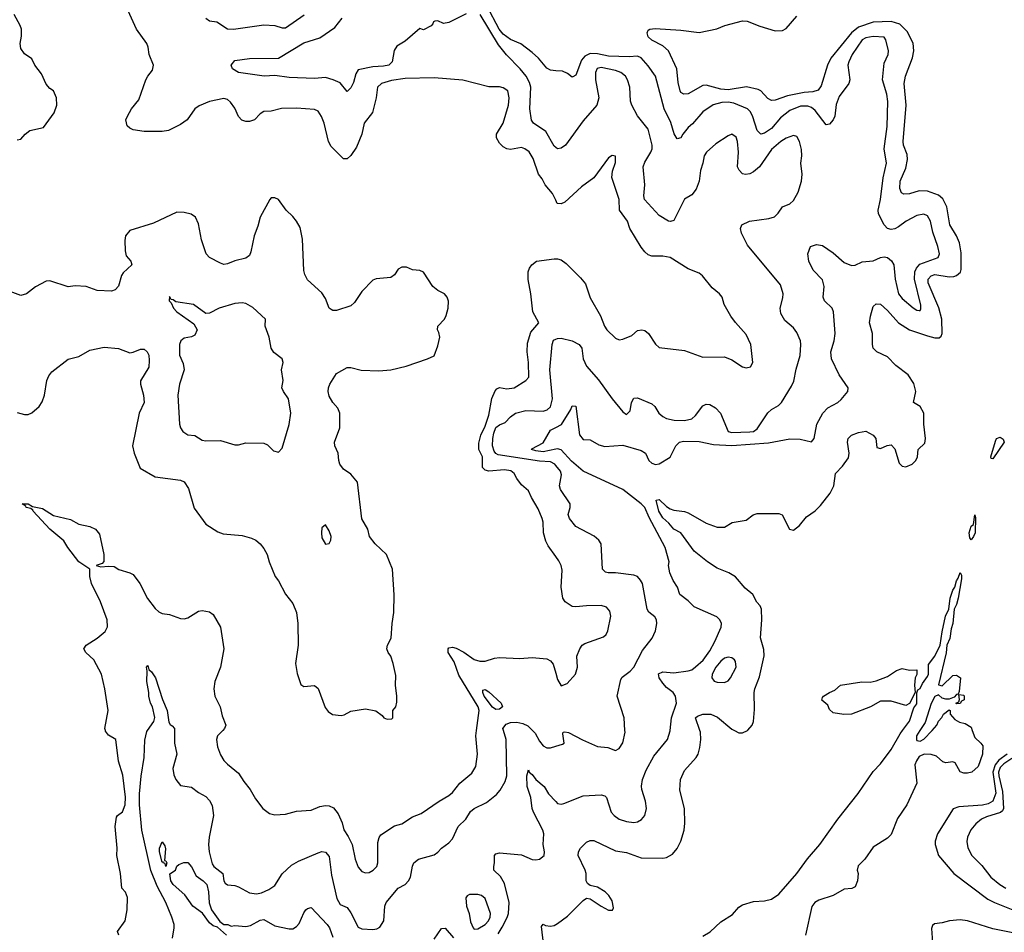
# Model space of a CAD drawing. Header units: inches. Extents: x 1552611 to 1694776, y 811966 to 917215.
# Tile 177 of 256: x 1637043 to 1642473, y 858886 to 863922. Entities that reach past the tile are written whole.
import ezdxf

# ---------------------------------------------------------------- set-up
doc = ezdxf.new("R2010")
doc.units = ezdxf.units.IN
doc.header["$MEASUREMENT"] = 0
for name, color, linetype in [('B6835', 7, 'Continuous'), ('B6836', 7, 'Continuous'), ('B6845', 7, 'Continuous'), ('B6846', 7, 'Continuous')]:
    doc.layers.add(name, color=color, linetype=linetype)

msp = doc.modelspace()

# ---------------------------------------------------------------- linework, layer by layer
at = {"layer": 'B6835', "color": 5}
for points, elevation in [([(1637589.6, 858869.6), (1637583.7, 858890), (1637624.7, 858950), (1637635.6, 859010), (1637637.4, 859077.4), (1637627.3, 859107.3), (1637607.3, 859130), (1637599.6, 859210), (1637579.5, 859310), (1637580.9, 859350), (1637569.3, 859470), (1637578, 859522), (1637582, 859530), (1637610, 859550.8), (1637624.2, 859590), (1637627.7, 859632.3), (1637613, 859753), (1637589, 859830), (1637573.2, 859950), (1637533.3, 859973.3), (1637516.8, 859996.8), (1637516, 860000)], 880), ([(1637885.9, 858854.1), (1637895, 858910), (1637894.4, 858930), (1637882.6, 858970), (1637848.5, 859050), (1637801.7, 859141.7), (1637766.9, 859226.9), (1637716.3, 859450), (1637703.6, 859590), (1637703.9, 859650), (1637712.6, 859747.4), (1637729.1, 859850), (1637733.5, 859946.5), (1637745.4, 859994.6), (1637749, 860000)], 860), ([(1637897.1, 860000), (1637897.8, 859930), (1637910.2, 859870), (1637888.4, 859790), (1637894.2, 859754.2), (1637905, 859730), (1637930, 859696.4), (1637990, 859687), (1638030, 859656.9), (1638070, 859636), (1638090, 859613.7), (1638105.7, 859585.7), (1638112.4, 859530), (1638088.2, 859411.8), (1638085, 859370), (1638088.1, 859330), (1638104.5, 859264.5), (1638113.5, 859250), (1638163.2, 859210), (1638168.4, 859170), (1638176.5, 859156.5), (1638190, 859148.1), (1638230, 859145.2), (1638250, 859138), (1638310, 859103.2), (1638350, 859098.3), (1638376.6, 859103.4), (1638418.2, 859121.9), (1638450, 859144.6), (1638490.8, 859209.2), (1638543.2, 859256.8), (1638581.8, 859278.2), (1638690, 859324.4), (1638710, 859331.8), (1638730, 859328.5), (1638750, 859304), (1638762.3, 859202.3), (1638792.2, 859072.2), (1638810, 859040.3), (1638850, 859023.6), (1638870, 858993.8), (1638910, 858914), (1638930, 858905.3), (1638990, 858901.5), (1639013.8, 858906.2), (1639030, 858915.3), (1639050.7, 858950), (1639057.2, 859030), (1639064.4, 859050), (1639130, 859130.3), (1639170, 859150.3), (1639187.4, 859170), (1639197.8, 859190), (1639209.1, 859250.9), (1639217.4, 859270), (1639242.7, 859290), (1639330, 859313.1), (1639350, 859328.7), (1639370, 859350.3), (1639410, 859379.6), (1639430, 859402.7), (1639462.1, 859470), (1639504.2, 859510), (1639530, 859552.9), (1639550, 859569.3), (1639617.9, 859602.1), (1639672.8, 859647.2), (1639693, 859670), (1639721.1, 859718.9), (1639730.5, 859749.5), (1639726, 859950), (1639711, 860000)], 860), ([(1638163, 860000), (1638133.7, 859970), (1638129.1, 859950.9), (1638133.9, 859910), (1638150, 859865.2), (1638170, 859834), (1638190, 859813.4), (1638250, 859764.9), (1638279.1, 859719.1), (1638314.6, 859674.6), (1638343.4, 859623.4), (1638383.8, 859570), (1638421.8, 859541.8), (1638450, 859534.3), (1638510, 859538.9), (1638570, 859553.8), (1638650, 859560.2), (1638698.7, 859581.3), (1638730, 859586.3), (1638750, 859583.8), (1638773.4, 859573.4), (1638800.1, 859540.1), (1638822.6, 859490), (1638831.8, 859451.8), (1638855.6, 859415.6), (1638877.8, 859370), (1638894.4, 859290), (1638910, 859246.4), (1638930, 859221.6), (1638950, 859214), (1638970, 859217), (1638993.6, 859230), (1639012.2, 859250), (1639018, 859270), (1639018.6, 859381.4), (1639025.7, 859410), (1639035.5, 859424.5), (1639110, 859473.8), (1639150, 859485.2), (1639210, 859523.6), (1639258.3, 859541.7), (1639356.9, 859610), (1639410, 859640.8), (1639430, 859657.4), (1639470, 859708.9), (1639536.5, 859763.5), (1639559.5, 859800.5), (1639568.1, 859870), (1639558.9, 859970), (1639562.8, 860000)], 880), ([(1639871.1, 860000), (1639885.9, 859985.9), (1639910, 859940.3), (1639930, 859914.3), (1639950, 859904.3), (1639970, 859903.8), (1640000, 859912.7)], 860), ([(1639682, 858878), (1639705, 858915), (1639732, 858968.1), (1639739, 858990), (1639743.4, 859050), (1639716.4, 859156.4), (1639694.1, 859194.1), (1639658.5, 859230), (1639657.4, 859250), (1639662.4, 859270), (1639662.7, 859310), (1639670, 859318.8), (1639690, 859325.5), (1639810, 859314), (1639870, 859288.1), (1639890, 859286.5), (1639910, 859290.3), (1639935.3, 859310), (1639936.8, 859330), (1639929.9, 859369.9), (1639933.2, 859430), (1639928.9, 859450), (1639876.4, 859550), (1639869.6, 859570), (1639862.3, 859630), (1639842.4, 859690), (1639841, 859750), (1639850, 859782), (1639853.4, 859770), (1639870, 859757.1), (1639890.3, 859730), (1639936.4, 859690), (1639960.4, 859650), (1640000, 859608.2)], 840), ([(1638183.7, 858870), (1638133.7, 858913.7), (1638110, 858922.3), (1638090, 858938.4), (1638051.3, 858991.3), (1637998.4, 859030), (1637953.3, 859093.3), (1637889.9, 859149.9), (1637876.5, 859170), (1637871.4, 859208.6), (1637902.7, 859230), (1637910, 859252), (1637920.2, 859259.8), (1637949.1, 859270.9), (1637970, 859270.7), (1637990, 859247.3), (1638017.2, 859197.2), (1638055.6, 859170), (1638075, 859150), (1638084.5, 859110), (1638088.6, 859048.6), (1638100.3, 859010), (1638146.6, 858946.6), (1638170, 858930.2), (1638191.3, 858930), (1638210, 858920.7), (1638230, 858924), (1638290, 858917.6), (1638316.4, 858923.6), (1638370, 858953.7), (1638390, 858956), (1638450, 858921.5), (1638530, 858904.7), (1638550, 858905.8), (1638570, 858917.7), (1638584.9, 858935.1), (1638610, 858994), (1638621.7, 859010), (1638630, 859018.3), (1638650, 859023.6), (1638738.9, 858930), (1638752.3, 858910), (1638770, 858859.5)], 840), ([(1639330, 858849.1), (1639370, 858908), (1639390, 858908.2), (1639436.2, 858856.2)], 840), ([(1639934.7, 858810), (1639921.6, 858918.4), (1639929.5, 858930.5), (1639943.4, 858923.4), (1639970, 858919.7), (1639990, 858923.5), (1640000, 858929.4)], 820)]:
    msp.add_lwpolyline(points, dxfattribs=dict(at, elevation=elevation))
for points, elevation in [([(1637850, 859249.7), (1637845.4, 859265.4), (1637835.3, 859270), (1637835.3, 859275.3), (1637830, 859274), (1637813.7, 859330), (1637815.1, 859350), (1637830, 859384.7), (1637843.4, 859363.4), (1637847.1, 859347.1), (1637842.8, 859282.8), (1637850, 859281), (1637855.5, 859270)], 840), ([(1639524.8, 859095.2), (1639511.9, 859088.1), (1639504, 859076), (1639507.1, 859030), (1639522, 858990), (1639530, 858944), (1639543.6, 858910), (1639550, 858903.6), (1639570, 858905.6), (1639609.7, 858930), (1639628.3, 858950), (1639638.8, 858970), (1639639.3, 858990), (1639610, 859072.8), (1639590, 859089.7), (1639570, 859095.1)], 860)]:
    msp.add_lwpolyline(points, close=True, dxfattribs=dict(at, elevation=elevation))
at = {"layer": 'B6836', "color": 5}
for points, elevation in [([(1637030, 863259.6), (1637050, 863263.1), (1637072.9, 863290), (1637098.9, 863310), (1637174, 863326), (1637232.7, 863407.3), (1637247.7, 863450), (1637246.6, 863490), (1637230, 863529.2), (1637210, 863542.9), (1637190, 863565.6), (1637163.7, 863623.7), (1637127.6, 863670), (1637110, 863705.2), (1637070, 863733.6), (1637050, 863762.7), (1637045.3, 863790), (1637054, 863830), (1637052.7, 863870), (1637046.2, 863890), (1637013.3, 863950)], 920), ([(1640000, 862925.1), (1639982.1, 862962.1), (1639941.6, 863010), (1639924.2, 863044.2), (1639904.1, 863070), (1639875.2, 863155.2), (1639852.3, 863192.3), (1639830, 863209.8), (1639810, 863216.2), (1639750, 863206.2), (1639729, 863209), (1639710, 863220.4), (1639690, 863241), (1639673.3, 863270), (1639673.8, 863290), (1639709, 863350), (1639738.4, 863450), (1639742.4, 863490), (1639735, 863530), (1639710, 863545.7), (1639690, 863550.5), (1639630, 863551.9), (1639487.9, 863587.9), (1639330, 863601.5), (1639170, 863596.5), (1639094.6, 863585.4), (1639039.6, 863570), (1639016.3, 863550), (1639009.3, 863490), (1638989.3, 863410), (1638944, 863350), (1638930.2, 863290.2), (1638901.3, 863218.7), (1638870, 863171.9), (1638850, 863154), (1638830, 863154.7), (1638761.2, 863221.2), (1638746.9, 863250), (1638722, 863350), (1638707.3, 863387.3), (1638690, 863416.5), (1638670, 863426), (1638570, 863434.3), (1638487.6, 863432.4), (1638430, 863417.8), (1638390, 863414.5), (1638370, 863403.1), (1638339, 863370), (1638310, 863359.9), (1638290, 863360.2), (1638267.8, 863367.8), (1638250, 863387.8), (1638230, 863434.3), (1638206.8, 863466.9), (1638190, 863480.8), (1638170, 863486.8), (1638090, 863470.6), (1638033.2, 863446.8), (1638010, 863429.8), (1637967.9, 863370), (1637930, 863343.9), (1637864.7, 863310), (1637830, 863304.4), (1637730, 863304.4), (1637670, 863314.5), (1637650, 863323.1), (1637636.6, 863336.6), (1637628.9, 863368.9), (1637637.3, 863390), (1637659.8, 863430), (1637700.1, 863479.9), (1637739.5, 863590), (1637749.4, 863610.6), (1637776.2, 863643.8), (1637782, 863670), (1637758.2, 863730), (1637752.5, 863770), (1637744, 863790), (1637688.1, 863870), (1637632, 863990)], 880), ([(1639506.5, 863953.5), (1639410, 863905.9), (1639380.7, 863900.7), (1639350, 863916), (1639332.7, 863912.7), (1639324.7, 863910), (1639322, 863898), (1639312.7, 863887.3), (1639270, 863866), (1639250, 863874), (1639170, 863802.7), (1639123.5, 863776.5), (1639107.9, 863752.1), (1639098, 863690), (1639078.8, 863670), (1639050, 863664.4), (1638990, 863662.2), (1638910, 863645.1), (1638897.2, 863622.8), (1638884.5, 863575.5), (1638870, 863545.1), (1638850, 863525.2), (1638810, 863572.6), (1638772.7, 863590), (1638730, 863603), (1638670, 863597.8), (1638530, 863602.6), (1638450, 863613.8), (1638390.8, 863610.8), (1638250, 863629.8), (1638217.4, 863650), (1638209.3, 863670), (1638230, 863696.9), (1638310, 863708.3), (1638470, 863709.5), (1638610, 863794.2), (1638698.6, 863821.4), (1638780.5, 863879.5), (1638822.1, 863930)], 860), ([(1640000, 863216.6), (1639990, 863224.7), (1639944.3, 863304.3), (1639877.4, 863350), (1639866.7, 863366.7), (1639855.9, 863430), (1639861.6, 863550), (1639854.9, 863574.9), (1639836.4, 863610), (1639804, 863650), (1639727.9, 863727.9), (1639683.6, 863783.6), (1639582, 863950)], 860), ([(1640000, 863640.4), (1639970, 863643), (1639950, 863654.6), (1639904.7, 863710), (1639870, 863741.3), (1639807.8, 863787.8), (1639750, 863812.2), (1639710, 863841.8), (1639688.2, 863870), (1639618.9, 863998.9)], 840), ([(1638070.4, 863930), (1638090, 863915.3), (1638130, 863910.3), (1638190, 863871.9), (1638222, 863870), (1638390, 863894.2), (1638450, 863890.1), (1638490, 863876.2), (1638510, 863876.5), (1638612.1, 863947.9)], 880), ([(1637030, 861753.7), (1637070, 861742.6), (1637090, 861742.6), (1637110, 861752), (1637150, 861787.6), (1637167.1, 861812.9), (1637179.8, 861850), (1637193, 861930), (1637203.5, 861956.5), (1637221.1, 861978.9), (1637310, 862049.2), (1637370, 862063.2), (1637430, 862098.7), (1637510, 862115.7), (1637587.5, 862107.5), (1637650, 862083.7), (1637670, 862086.4), (1637710, 862104.2), (1637730, 862103.1), (1637746, 862090), (1637754.9, 862070), (1637758.3, 862041.7), (1637754.7, 862005.3), (1637710.3, 861929.7), (1637709.3, 861910), (1637727.1, 861850), (1637729.1, 861810), (1637703.2, 861750), (1637665.3, 861570), (1637675.6, 861530), (1637708, 861448), (1637790, 861398.5), (1637930, 861380.6), (1637951.3, 861371.3), (1637975.2, 861335.2), (1638006, 861226), (1638070, 861138), (1638136.7, 861096.7), (1638165, 861085), (1638270, 861075.9), (1638321.2, 861061.2), (1638344.9, 861050), (1638370, 861030.4), (1638390, 861004), (1638408.5, 860970), (1638419.5, 860930), (1638452, 860850), (1638470, 860826), (1638510, 860752.7), (1638550, 860700.5), (1638570.2, 860650.2), (1638578.2, 860590), (1638579.7, 860470), (1638563.7, 860370), (1638574, 860314), (1638594.4, 860254.4), (1638610, 860242.8), (1638670, 860247.7), (1638690, 860230.7), (1638727.4, 860127.4), (1638743.8, 860103.8), (1638768.4, 860088.4), (1638817, 860083), (1638833.4, 860086.6), (1638870, 860106.3), (1638950, 860119.3), (1639007.9, 860107.9), (1639042.5, 860082.5), (1639051.3, 860070), (1639070, 860062), (1639096, 860064), (1639102, 860070), (1639102, 860110), (1639118, 860130), (1639123.1, 860156.9), (1639124, 860190), (1639115.1, 860250), (1639116.9, 860303.1), (1639103.1, 860370), (1639090, 860409.3), (1639075.4, 860430), (1639068.5, 860450), (1639070.9, 860470), (1639091.4, 860510), (1639097, 860590), (1639107, 860650), (1639107.9, 860747.9), (1639098.5, 860890), (1639066.9, 860970), (1639004.2, 861030), (1638973.3, 861070), (1638963.5, 861110), (1638930, 861167.6), (1638906.9, 861370), (1638870, 861414), (1638830, 861440.9), (1638809.7, 861470), (1638803, 861490), (1638798.9, 861530), (1638781.7, 861570), (1638779.7, 861590), (1638808.8, 861670), (1638809.8, 861750), (1638797.8, 861777.8), (1638769.7, 861810), (1638750, 861844.5), (1638744.6, 861870), (1638747.1, 861890), (1638753.5, 861910), (1638789.8, 861970.2), (1638850, 862002), (1638870, 862002), (1638927.3, 861987.3), (1639024.8, 861984.8), (1639090, 861989.3), (1639174.7, 862010), (1639292, 862050), (1639330, 862067.7), (1639350, 862122), (1639359.8, 862170), (1639355.5, 862195.6), (1639347.6, 862210), (1639349.7, 862230), (1639385.7, 862270), (1639395.4, 862290), (1639406.6, 862330), (1639408.1, 862368.1), (1639401.6, 862390), (1639387, 862410), (1639350, 862426.6), (1639322, 862450), (1639270, 862529.4), (1639250, 862537), (1639210, 862540.9), (1639175.9, 862555.9), (1639150, 862556.8), (1639130, 862545.6), (1639110, 862514.3), (1639090, 862499.3), (1639010, 862491.9), (1638990, 862484.4), (1638930, 862422), (1638890, 862362), (1638870, 862342.3), (1638790, 862317.2), (1638770, 862317.3), (1638762, 862322), (1638750.8, 862330.8), (1638730, 862382.9), (1638710, 862415.1), (1638630, 862486), (1638615.4, 862515.4), (1638610, 862538), (1638602.5, 862710), (1638590, 862775.1), (1638570.7, 862810), (1638550, 862836), (1638512.6, 862870), (1638470, 862929.5), (1638450, 862939.5), (1638430, 862938), (1638422, 862930), (1638370, 862832.3), (1638357.6, 862782.4), (1638337.4, 862730), (1638318.4, 862641.6), (1638310, 862620.9), (1638290, 862606), (1638230, 862592), (1638190, 862574.8), (1638170, 862571.1), (1638150, 862578.9), (1638090, 862609.7), (1638072.6, 862630), (1638046.6, 862706.6), (1638030, 862795.1), (1638012.2, 862832.2), (1637988.6, 862848.6), (1637950, 862858), (1637910, 862859.7), (1637780.8, 862799.2), (1637650, 862758.1), (1637627.1, 862730), (1637623.3, 862703.3), (1637625.6, 862645.6), (1637630, 862619.1), (1637655.8, 862590), (1637661.1, 862570), (1637614.6, 862525.4), (1637605.4, 862510), (1637588.2, 862451.8), (1637570, 862431.6), (1637550, 862424.4), (1637470, 862428.2), (1637410, 862449.7), (1637350, 862452.6), (1637310, 862448.3), (1637210, 862481.7), (1637190, 862478.9), (1637130, 862448.3), (1637081.6, 862410), (1637050, 862399.8), (1636990, 862422.7)], 920), ([(1640000, 860959.7), (1639958.1, 861018.1), (1639944.3, 861044.3), (1639933, 861090), (1639929.8, 861150), (1639924.6, 861170), (1639902.9, 861222.9), (1639865.8, 861285.8), (1639850, 861322), (1639810, 861355.1), (1639784.4, 861390), (1639770, 861418.4), (1639751.8, 861431.8), (1639717.3, 861437.3), (1639630, 861429.9), (1639610, 861436.9), (1639595.8, 861450), (1639596.4, 861510), (1639575.8, 861550), (1639575.5, 861584.5), (1639586.9, 861630), (1639610, 861678.9), (1639630, 861740.3), (1639647.7, 861832.3), (1639665.8, 861874.2), (1639675.2, 861884.8), (1639690, 861891.5), (1639730, 861885.4), (1639770, 861891.3), (1639834, 861930), (1639851.3, 861950), (1639849.8, 862030.2), (1639841.8, 862090), (1639844, 862136), (1639862, 862198), (1639907, 862250), (1639872.9, 862310), (1639863, 862410), (1639847.8, 862487.8), (1639848, 862530), (1639854, 862550), (1639866.9, 862570), (1639893.2, 862590), (1639990, 862603.1), (1640000, 862603)], 880), ([(1640000, 861462.2), (1639993.8, 861470), (1639970, 861481.5), (1639910, 861485.3), (1639681.5, 861521.5), (1639670, 861527.4), (1639660.8, 861540.8), (1639651.5, 861570), (1639652, 861610), (1639658.8, 861641.2), (1639670, 861670.8), (1639690, 861686.9), (1639720.6, 861699.4), (1639749.9, 861730.1), (1639778, 861750), (1639834.7, 861765.3), (1639930, 861760.9), (1639951.8, 861768.2), (1639970, 861786.2), (1639981.5, 861830), (1639967.5, 861990), (1639980.8, 862130), (1639987.4, 862152.6), (1640000, 862158.4)], 860), ([(1640000, 861552.4), (1639930, 861537.9), (1639890, 861543.4), (1639865.6, 861550), (1639867, 861553), (1639930, 861586.5), (1639970, 861657.3), (1640000, 861672.2)], 840), ([(1637516, 860000), (1637513.3, 860010), (1637530.7, 860110), (1637512.9, 860230), (1637494.7, 860310), (1637452.9, 860390), (1637408, 860430), (1637397.4, 860450), (1637409.7, 860470), (1637471.2, 860510), (1637514.7, 860545.3), (1637528, 860572), (1637525.9, 860610), (1637489.5, 860710), (1637439.7, 860810), (1637430.4, 860849.6), (1637429.8, 860890), (1637370, 860931.1), (1637308.7, 861010), (1637286.3, 861046.3), (1637209, 861110), (1637117.2, 861210), (1637116.1, 861216.1), (1637104.7, 861224.8), (1637078.4, 861230), (1637077.2, 861237.2), (1637057.2, 861250), (1637090, 861250.8), (1637114.8, 861234.8), (1637170, 861224.5), (1637230, 861186), (1637323.2, 861163.2), (1637370, 861138.9), (1637430, 861126), (1637462.4, 861110), (1637483.2, 861083.2), (1637507.1, 860970), (1637508.1, 860931.9), (1637498.4, 860921.6), (1637465.5, 860910), (1637490, 860902.4), (1637533.6, 860906.4), (1637563.9, 860903.9), (1637590, 860888.9), (1637650, 860870.2), (1637670, 860859.6), (1637705.6, 860810), (1637748.2, 860728.2), (1637790, 860672.4), (1637810, 860654.4), (1637830, 860645.8), (1637870, 860640.7), (1637930, 860617.7), (1637950, 860616.5), (1637970, 860622.3), (1638030, 860658.7), (1638050, 860662.6), (1638090, 860654.9), (1638110, 860639.3), (1638150.2, 860570), (1638169.1, 860450), (1638150.2, 860350), (1638119.1, 860270), (1638113.9, 860230), (1638119.3, 860190), (1638148.7, 860130), (1638160.7, 860080.7), (1638179.6, 860030), (1638172.8, 860010), (1638163, 860000)], 880), ([(1639562.8, 860000), (1639577.2, 860110), (1639571.7, 860130), (1639465.8, 860305.8), (1639438.6, 860378.6), (1639406.4, 860430), (1639405.7, 860450), (1639410, 860456.5), (1639430, 860459.2), (1639450, 860453.6), (1639492.8, 860432.8), (1639550, 860392.2), (1639581.4, 860381.4), (1639610, 860381.7), (1639661.2, 860398.8), (1639690, 860402.7), (1639802.1, 860397.9), (1639870, 860401.9), (1639950, 860395.2), (1639970, 860384.9), (1639985.8, 860365.8), (1640000, 860315.7)], 880), ([(1637749, 860000), (1637782.9, 860050), (1637787.8, 860072.2), (1637776.5, 860130), (1637764.7, 860150), (1637754.8, 860190), (1637755.3, 860210), (1637744.5, 860270), (1637747.1, 860327.1), (1637742, 860350), (1637750, 860359.1), (1637756.3, 860336.3), (1637770, 860324), (1637792.8, 860290), (1637831, 860170), (1637856.1, 860110), (1637866.2, 860046.2), (1637872.5, 860032.5), (1637885.1, 860025.1), (1637897, 860010), (1637897.1, 860000)], 860), ([(1639711, 860000), (1639708, 860010), (1639725.6, 860034.4), (1639750, 860044.2), (1639785.2, 860045.2), (1639817.8, 860037.8), (1639844.9, 860024.9), (1639871.1, 860000)], 860)]:
    msp.add_lwpolyline(points, dxfattribs=dict(at, elevation=elevation))
for points, elevation in [([(1637870, 862394), (1637868, 862370), (1637879.1, 862359.1), (1637890.8, 862330), (1637910.7, 862310), (1638003.1, 862243.1), (1638023, 862210), (1638010, 862180.9), (1637990, 862171.8), (1637950, 862165.1), (1637932.2, 862150), (1637924.4, 862130), (1637924, 862070), (1637944.4, 862024.4), (1637950.3, 861990.3), (1637925, 861910), (1637916.1, 861850), (1637925.3, 861690), (1637930.3, 861670), (1637943.1, 861650), (1637970, 861630.4), (1638010, 861627.2), (1638050, 861602), (1638070, 861597.4), (1638150, 861600.2), (1638230, 861575.8), (1638250, 861576.3), (1638290, 861586.8), (1638390, 861586), (1638410, 861576), (1638442.5, 861542.5), (1638470, 861536), (1638490, 861558), (1638530, 861687.3), (1638538.6, 861750), (1638525.7, 861830), (1638497.4, 861870), (1638489.7, 861890), (1638496.9, 861930), (1638487.3, 861990), (1638495.6, 862030), (1638491.6, 862050), (1638445.4, 862085.4), (1638430, 862108.7), (1638419.7, 862170), (1638397, 862230), (1638399.3, 862270), (1638330, 862334), (1638290, 862355.1), (1638270, 862358.7), (1638230, 862355.8), (1638142.8, 862330), (1638090, 862302), (1638070, 862300.9), (1638001.2, 862350), (1637904.1, 862364.1), (1637890, 862376), (1637878, 862378)], 940), ([(1638730, 861135.3), (1638710, 861118), (1638707.4, 861090), (1638710, 861062), (1638730, 861027.7), (1638750, 861031.3), (1638759.3, 861050), (1638761.2, 861070), (1638750, 861102)], 940), ([(1639670, 860115.9), (1639650, 860128.6), (1639605.7, 860190), (1639597.8, 860210), (1639598, 860222), (1639610, 860226.3), (1639630, 860213), (1639699, 860150), (1639705.2, 860130), (1639690, 860118.3)], 860)]:
    msp.add_lwpolyline(points, close=True, dxfattribs=dict(at, elevation=elevation))
at = {"layer": 'B6845', "color": 5}
for points, elevation in [([(1640000, 859912.7), (1640036.5, 859923.5), (1640045.6, 859930), (1640038, 859982), (1640041.2, 859990), (1640050, 859992.6), (1640070, 859988), (1640147.5, 859947.5), (1640230, 859912.1), (1640286.4, 859906.4), (1640330, 859888.8), (1640350, 859900.7), (1640370, 859931.3), (1640381.6, 859990), (1640381, 860000)], 860), ([(1640000, 859608.2), (1640010, 859597.6), (1640030, 859592.7), (1640043.9, 859596.1), (1640150, 859638.8), (1640250, 859644.9), (1640270, 859638.8), (1640278.8, 859630), (1640305.3, 859550), (1640322.4, 859530), (1640350, 859510.3), (1640390, 859496.9), (1640430, 859491.8), (1640450, 859495.3), (1640471.9, 859508.1), (1640490, 859530.8), (1640499.7, 859570), (1640495.1, 859610), (1640473.7, 859673.7), (1640471.9, 859691.9), (1640478, 859730), (1640498.6, 859781.4), (1640541, 859859), (1640615.6, 859950), (1640630, 859998), (1640630.2, 860000)], 840), ([(1640000, 858929.4), (1640010, 858935.3), (1640064.5, 858975.5), (1640150, 859062.6), (1640170, 859074), (1640190, 859071.2), (1640249.6, 859029.6), (1640290, 859008), (1640312, 859008), (1640318.1, 859021.9), (1640310, 859059.8), (1640291.7, 859090), (1640272.6, 859110), (1640230, 859135.8), (1640190, 859145), (1640174.8, 859154.8), (1640168, 859170), (1640167.5, 859210), (1640161.6, 859230), (1640123.5, 859310), (1640125.1, 859330), (1640135.8, 859350), (1640170, 859383.3), (1640190, 859392.7), (1640210, 859393.7), (1640330, 859335.5), (1640390, 859326.6), (1640470, 859298), (1640590, 859295.5), (1640610, 859298.5), (1640643.3, 859316.7), (1640670, 859348.2), (1640689.7, 859390), (1640707.2, 859450), (1640711.9, 859488.1), (1640708.9, 859570), (1640684.4, 859670), (1640687.4, 859730), (1640710, 859778.9), (1640774, 859850), (1640784.5, 859870), (1640793.6, 859906.4), (1640799.8, 859950), (1640797.3, 859990), (1640793.8, 860000)], 820), ([(1640810, 858864.7), (1640851.7, 858888.3), (1640910, 858943.2), (1640974.6, 858985.4), (1641010, 859025), (1641030, 859037.6), (1641090, 859055.8), (1641150, 859059.5), (1641190, 859068.5), (1641230, 859096.3), (1641330, 859210.8), (1641388, 859292), (1641455.1, 859370), (1641555.1, 859510), (1641667, 859653), (1641750, 859773.4), (1641790, 859816.3), (1641850, 859894.9), (1641898.6, 859981.4), (1641912.3, 860000)], 780), ([(1640985.5, 860000), (1641010, 859987.5), (1641030, 859987.5), (1641057.4, 860000)], 820), ([(1642296.4, 860000), (1642310, 859962), (1642344.7, 859930), (1642354.4, 859914.4), (1642353, 859870), (1642330, 859801.2), (1642294, 859770), (1642270, 859763.9), (1642250, 859764.5), (1642230, 859772), (1642201.5, 859821.5), (1642190, 859827), (1642150, 859821.1), (1642133.4, 859826.6), (1642098.5, 859858.5), (1642070, 859867.9), (1642031.7, 859868.3), (1642004.6, 859855.4), (1641988.2, 859831.8), (1641980.5, 859810), (1641990, 859708.7), (1641936.5, 859590), (1641885.1, 859514.9), (1641850, 859425.2), (1641830, 859405.2), (1641750, 859355.3), (1641704.7, 859290), (1641667.5, 859252.5), (1641661, 859230), (1641666.8, 859210), (1641664, 859170), (1641650, 859138), (1641632.7, 859127.3), (1641590, 859124.7), (1641530, 859088.9), (1641450, 859062.8), (1641428.4, 859051.6), (1641412, 859028), (1641376.6, 858870)], 780), ([(1642008.1, 860000), (1641988.8, 859970), (1641988.2, 859950), (1641990, 859944.7), (1642010, 859941), (1642030, 859951), (1642074.7, 860000)], 780), ([(1642488.7, 859870), (1642444, 859836), (1642422.2, 859810), (1642409.6, 859769.6), (1642426.2, 859653.8), (1642409.6, 859610.4), (1642385.1, 859594.9), (1642352.3, 859587.7), (1642221.9, 859578.1), (1642191.8, 859568.2), (1642105.4, 859430), (1642091.8, 859390), (1642092.4, 859370), (1642110.8, 859310), (1642195.5, 859210), (1642382.3, 859070), (1642419.7, 859050), (1642584.7, 858984.7)], 820), ([(1642514, 859846), (1642470, 859816), (1642450, 859795.7), (1642441.9, 859770), (1642442.4, 859750), (1642462.7, 859662.7), (1642469.1, 859570), (1642462.9, 859557.1), (1642451.8, 859548.2), (1642375.9, 859524.1), (1642347.6, 859510), (1642315.8, 859484.2), (1642288.9, 859451.1), (1642269.5, 859410.5), (1642266.6, 859386.6), (1642272.8, 859352.8), (1642293.4, 859310), (1642350, 859255.2), (1642399.8, 859190), (1642449.4, 859149.4), (1642482.2, 859130)], 840), ([(1642556.4, 858876.4), (1642410, 858905.7), (1642270, 858948.7), (1642230, 858955.8), (1642170.3, 858950), (1642130, 858937.9), (1642087.9, 858932.1), (1642076.5, 858923.5), (1642072.4, 858907.6), (1642078.2, 858830)], 820)]:
    msp.add_lwpolyline(points, dxfattribs=dict(at, elevation=elevation))
at = {"layer": 'B6846', "color": 5}
for points, elevation in [([(1641057.4, 860000), (1641059.2, 860000.8), (1641083.2, 860030), (1641090.5, 860050), (1641095.2, 860115.2), (1641093.8, 860210), (1641097.7, 860230), (1641124, 860296), (1641148.3, 860411.7), (1641146.4, 860446.4), (1641129.7, 860510.3), (1641136.2, 860610), (1641134, 860670), (1641127.6, 860687.6), (1641108.3, 860708.3), (1641087.2, 860750), (1641045, 860785), (1640990, 860848.1), (1640953.5, 860870), (1640890, 860895.4), (1640835.9, 860930), (1640762.3, 860990), (1640690, 861089.9), (1640650, 861111.3), (1640624.1, 861144.1), (1640590, 861173.6), (1640567.9, 861210), (1640553.2, 861270), (1640570, 861274.2), (1640610, 861235.6), (1640630, 861222.7), (1640650, 861214.9), (1640710, 861207.8), (1640730, 861201.3), (1640830, 861143.3), (1640890, 861122), (1640930, 861122.4), (1640972.8, 861147.2), (1641050, 861161.1), (1641088.7, 861190), (1641110, 861197.1), (1641230, 861197.4), (1641248.8, 861188.8), (1641288.4, 861110), (1641310, 861105.7), (1641343, 861130), (1641381.8, 861178.2), (1641430, 861211.8), (1641459.6, 861240.4), (1641513.3, 861310), (1641533.8, 861350), (1641543.1, 861416.9), (1641581.4, 861458.6), (1641614.9, 861505.1), (1641618.2, 861530), (1641608.1, 861590), (1641612.2, 861610), (1641630, 861628.9), (1641670, 861644.7), (1641710, 861651.2), (1641750.5, 861630), (1641765.5, 861610), (1641770, 861562), (1641790, 861556), (1641827.3, 861572.7), (1641850, 861575.5), (1641870, 861554), (1641894.2, 861474.2), (1641910, 861459), (1641930, 861454.7), (1641966, 861470), (1641984.5, 861490), (1641994.8, 861510), (1641998.4, 861550), (1642034.6, 861585.4), (1642038.9, 861610), (1642029.3, 861690), (1642029.1, 861750), (1642010, 861787.3), (1641972.7, 861810), (1641984.5, 861870), (1641974.8, 861914.8), (1641942.5, 861962.5), (1641874.5, 862014.5), (1641830, 862062), (1641770, 862089.6), (1641750, 862109.4), (1641746, 862130), (1641746.6, 862190), (1641730.8, 862250), (1641734.9, 862285.1), (1641750, 862338.8), (1641766.3, 862353.7), (1641790, 862351.4), (1641830, 862316.5), (1641889.6, 862249.6), (1641950.5, 862210.5), (1642050, 862177), (1642090, 862166.4), (1642113.6, 862166.4), (1642124.7, 862175.3), (1642129.9, 862190.1), (1642128.1, 862270), (1642112.2, 862332.2), (1642053.2, 862470), (1642053.2, 862490), (1642070, 862509.1), (1642090, 862515.4), (1642170, 862502.2), (1642195.2, 862504.8), (1642209.9, 862510.1), (1642231.8, 862528.2), (1642236.3, 862543.7), (1642235.6, 862635.6), (1642226, 862690), (1642210.5, 862730), (1642172.6, 862790), (1642156.5, 862890), (1642133.9, 862933.9), (1642110, 862954), (1642050, 862976.2), (1642003, 862977), (1641950, 862960.3), (1641918.9, 862958.9), (1641905.6, 862965.6), (1641896.3, 862990), (1641899.3, 863030), (1641930, 863101.7), (1641939.2, 863150), (1641937.8, 863177.8), (1641917.8, 863230), (1641915.8, 863250), (1641931.2, 863450), (1641920.2, 863570), (1641928.6, 863610), (1641967.9, 863712.1), (1641973.8, 863750), (1641970, 863792.1), (1641937.1, 863857.1), (1641897.3, 863897.3), (1641850, 863912.4), (1641750, 863907.8), (1641670, 863881.2), (1641630, 863849.3), (1641516.8, 863710), (1641497.5, 863670), (1641462.6, 863557.4), (1641446.6, 863533.4), (1641417.1, 863522.9), (1641370, 863519.1), (1641277.8, 863502.2), (1641210, 863478.4), (1641190, 863475.8), (1641170, 863486.5), (1641130, 863528.5), (1641116.8, 863536.8), (1641051.1, 863551.1), (1640950, 863535.3), (1640910, 863538.9), (1640830, 863561), (1640810, 863559.3), (1640730, 863513.3), (1640706, 863510), (1640690, 863520.7), (1640685.1, 863530), (1640674.8, 863574.8), (1640667.9, 863650), (1640621.5, 863750), (1640590, 863778.1), (1640530, 863808.2), (1640510, 863828), (1640503.1, 863850), (1640510, 863864.3), (1640518.5, 863870), (1640547.2, 863872.8), (1640690, 863863.1), (1640790, 863850.7), (1640888.6, 863871.4), (1640931.2, 863888.8), (1641030, 863916), (1641054.4, 863914.4), (1641125.3, 863885.3), (1641210, 863861), (1641250, 863861.5), (1641270, 863873.1), (1641330, 863940.8)], 820), ([(1640000, 861672.2), (1640032, 861688), (1640083.2, 861770), (1640090, 861790.7), (1640110.2, 861790), (1640130, 861631.3), (1640150, 861606), (1640190, 861603.7), (1640236.6, 861576.6), (1640270, 861567.3), (1640370, 861573.8), (1640470, 861545.4), (1640493.7, 861530), (1640513.7, 861490), (1640530, 861474.9), (1640550, 861466.7), (1640570, 861470.4), (1640630, 861507.4), (1640661.5, 861570), (1640682, 861590), (1640704, 861596), (1640790, 861595.1), (1640870, 861577.3), (1640970, 861572.7), (1641172.3, 861587.7), (1641290, 861608.7), (1641346.8, 861606.8), (1641410, 861592.4), (1641424.7, 861610), (1641440.3, 861690), (1641472.3, 861750), (1641500, 861780), (1641554.5, 861810), (1641574, 861826), (1641609.6, 861870), (1641612.4, 861890), (1641562.5, 861962.5), (1641521.1, 862050), (1641515.9, 862090), (1641534.2, 862150), (1641540.7, 862190), (1641531.2, 862310), (1641523.5, 862330), (1641482, 862370), (1641474, 862390), (1641479.7, 862450), (1641470, 862486.6), (1641419.8, 862539.8), (1641395.8, 862590), (1641389.6, 862630), (1641404, 862670), (1641438.4, 862681.6), (1641470, 862675.6), (1641530, 862636.2), (1641590, 862582.2), (1641630, 862564.9), (1641650, 862566.5), (1641690, 862585.5), (1641750, 862591.4), (1641790, 862609.2), (1641810, 862612.6), (1641830, 862608.9), (1641851.7, 862591.7), (1641863.9, 862570), (1641870.7, 862490), (1641890, 862409.2), (1641910, 862383), (1641970, 862332.1), (1641990, 862318.6), (1642003.2, 862316.8), (1642010, 862317.3), (1642013.7, 862326.3), (1642013.8, 862346.2), (1641978.1, 862490), (1641979.7, 862530), (1641989.2, 862550.8), (1642008, 862572), (1642108, 862610), (1642115.3, 862630), (1642107, 862670), (1642079.1, 862750), (1642067, 862810), (1642050, 862839.7), (1642030, 862848.7), (1641990, 862840.6), (1641932.4, 862810), (1641890, 862778.6), (1641870, 862768), (1641850, 862764.1), (1641830, 862769.8), (1641810, 862789.7), (1641779.6, 862850), (1641777.1, 862870), (1641790.9, 862929.1), (1641806, 863050), (1641824.5, 863130), (1641809.9, 863210), (1641828, 863332), (1641830.4, 863470), (1641824.9, 863510), (1641801.7, 863590), (1641810, 863681), (1641832.8, 863730), (1641834.2, 863750), (1641819.7, 863810), (1641810, 863825.1), (1641750, 863829.8), (1641710, 863821.6), (1641689.3, 863810), (1641635, 863730), (1641615, 863690), (1641610.2, 863670), (1641622.3, 863590), (1641616.5, 863570), (1641562.5, 863497.5), (1641546.8, 863453.2), (1641538.3, 863390), (1641530, 863369.7), (1641510, 863346), (1641490, 863341.3), (1641430, 863419.9), (1641410, 863437.2), (1641390, 863444.7), (1641350, 863444.8), (1641290, 863421.5), (1641239.9, 863380.2), (1641190, 863321.5), (1641150, 863295.6), (1641130, 863290.8), (1641110, 863309.6), (1641086.2, 863386.2), (1641072.9, 863412.9), (1641056.8, 863430), (1640981.9, 863461.9), (1640950, 863466.2), (1640915.7, 863464.3), (1640868, 863452), (1640810, 863413.8), (1640753.4, 863346.6), (1640730, 863326), (1640700.5, 863290), (1640690, 863269.8), (1640670, 863264.5), (1640652.5, 863292.5), (1640634.3, 863354.3), (1640597.9, 863430), (1640549.9, 863610), (1640510, 863667.1), (1640470, 863711.2), (1640450, 863720.3), (1640403.6, 863716.4), (1640290, 863720.1), (1640230, 863734.1), (1640190, 863734.9), (1640160.4, 863719.6), (1640141.5, 863698.5), (1640110, 863615.6), (1640093.9, 863606.1), (1640090, 863604.5), (1640064.6, 863624.6), (1640037.2, 863637.2), (1640000, 863640.4)], 840), ([(1640000, 862158.4), (1640010, 862163), (1640030, 862165.3), (1640090.3, 862150.3), (1640128.3, 862130), (1640143.2, 862110), (1640151.1, 862051.1), (1640169.3, 862009.3), (1640235.2, 861935.2), (1640310, 861830.3), (1640370, 861758.4), (1640390, 861744.2), (1640410, 861764), (1640417, 861810), (1640430, 861833.4), (1640450, 861835.5), (1640530, 861802), (1640546.8, 861786.8), (1640568.9, 861750), (1640590, 861731.8), (1640610, 861721.1), (1640652.8, 861712.8), (1640710, 861710.2), (1640750, 861720.3), (1640770, 861737.6), (1640810, 861790.4), (1640830, 861800.4), (1640850, 861799.3), (1640880.3, 861780.2), (1640908.4, 861750), (1640950, 861648.7), (1640970, 861643.6), (1641070, 861647.3), (1641090, 861650.3), (1641110, 861664.4), (1641168.4, 861751.6), (1641190, 861771.5), (1641227.8, 861792.2), (1641244.7, 861810), (1641299.8, 861900.2), (1641312, 861928), (1641325.7, 861994.3), (1641348.1, 862068.1), (1641351.3, 862130), (1641348.6, 862150), (1641330, 862196.2), (1641310, 862221.3), (1641262.7, 862262.7), (1641240.2, 862300.2), (1641237, 862330), (1641252.8, 862387.2), (1641254.5, 862410), (1641238.8, 862458.8), (1641057.5, 862677.5), (1641023.3, 862743.3), (1641018, 862770), (1641026, 862790), (1641069, 862810), (1641174.7, 862825.3), (1641206.2, 862833.8), (1641226.5, 862853.5), (1641250.7, 862889.3), (1641290, 862906), (1641310, 862924), (1641336.5, 862970), (1641354.4, 863030), (1641358, 863070), (1641350.9, 863130), (1641356.8, 863170), (1641354.3, 863205.7), (1641343.4, 863250), (1641330, 863277.7), (1641310, 863283.1), (1641270, 863267.2), (1641240.8, 863250), (1641190, 863204.7), (1641123.2, 863110), (1641090, 863082.5), (1641070, 863071.3), (1641046.8, 863066.8), (1641030, 863070.8), (1641011, 863091), (1641001.2, 863110), (1641007.8, 863190), (1641001.5, 863250), (1640994.2, 863274.2), (1640970, 863289.8), (1640950, 863281.4), (1640883.2, 863236.8), (1640830.2, 863190), (1640818.2, 863170), (1640811.6, 863130), (1640797.9, 863090), (1640790.1, 863029.9), (1640773.4, 862986.6), (1640750, 862955.6), (1640709.2, 862930.8), (1640650, 862814), (1640632, 862808), (1640622, 862810), (1640570, 862840.9), (1640489.8, 862930), (1640485.2, 862950), (1640491.2, 863010), (1640482.1, 863110), (1640490, 863136.5), (1640524.1, 863190), (1640531.1, 863210), (1640531.2, 863230), (1640510, 863318.3), (1640450, 863391.8), (1640419.1, 863450), (1640411.8, 863471.8), (1640408.8, 863550), (1640396.1, 863590), (1640383.8, 863610), (1640357.7, 863630), (1640330, 863640.8), (1640250, 863658.6), (1640227.3, 863652.7), (1640219.3, 863630), (1640218.3, 863590), (1640237.5, 863490), (1640226.9, 863450), (1640150, 863363.5), (1640054.3, 863230), (1640030, 863212.6), (1640010, 863208.6), (1640000, 863216.6)], 860), ([(1640000, 862603), (1640010, 862603), (1640030, 862596.8), (1640056.6, 862576.6), (1640136.9, 862496.9), (1640163.8, 862463.8), (1640190, 862387.7), (1640247.1, 862287.1), (1640268.3, 862230), (1640281.5, 862210), (1640330, 862164.4), (1640350, 862154.4), (1640370, 862158.4), (1640420.1, 862179.9), (1640450, 862206), (1640474, 862210), (1640490, 862206), (1640510.8, 862190), (1640550, 862130.8), (1640570, 862113.4), (1640710, 862096.4), (1640810, 862060.4), (1640930, 862062.4), (1640970, 862044.7), (1641030, 862006), (1641050, 862000.3), (1641073.2, 862006.8), (1641086, 862030), (1641075, 862130), (1641050, 862184.8), (1640990.5, 862250.5), (1640965.2, 862285.2), (1640928.9, 862350), (1640918, 862390), (1640902, 862410), (1640862.6, 862442.6), (1640809.1, 862509.1), (1640790, 862523.5), (1640730, 862546.3), (1640630, 862608.9), (1640590, 862617.1), (1640530, 862617), (1640510, 862625), (1640490, 862640.7), (1640470, 862665.8), (1640408.8, 862770), (1640394.5, 862810), (1640351.7, 862870), (1640349.6, 862930), (1640309.3, 863050.7), (1640313.3, 863086.7), (1640330, 863134), (1640328.7, 863168.7), (1640310, 863173.2), (1640290, 863159), (1640210.2, 863049.8), (1640141.1, 862998.9), (1640050, 862914.2), (1640030, 862904.8), (1640008.2, 862908.2), (1640000, 862925.1)], 880), ([(1640630.2, 860000), (1640637.2, 860070), (1640666, 860150), (1640660.7, 860190), (1640646.3, 860210), (1640610, 860237.8), (1640590, 860261), (1640569.8, 860290), (1640567, 860313), (1640590, 860322.6), (1640650, 860318.4), (1640730, 860328.4), (1640750, 860334.9), (1640770, 860350.4), (1640812.6, 860387.4), (1640850, 860439.6), (1640877.5, 860490), (1640912.1, 860570), (1640913, 860590), (1640905.3, 860610), (1640887.8, 860627.8), (1640762.3, 860682.3), (1640730, 860715.1), (1640684.2, 860750), (1640671.1, 860790), (1640647.5, 860827.5), (1640629.6, 860870.4), (1640621.2, 860910), (1640625.2, 860930), (1640603, 861010), (1640514.5, 861174.5), (1640491.6, 861230), (1640471.2, 861250), (1640370, 861328.6), (1640150, 861431.5), (1640086.2, 861486.2), (1640030, 861548.1), (1640010, 861554.5), (1640000, 861552.4)], 840), ([(1640381, 860000), (1640377.2, 860070), (1640337.5, 860190), (1640359.4, 860280.6), (1640366, 860294), (1640410, 860326.3), (1640431, 860349), (1640478.1, 860441.9), (1640532.1, 860510), (1640549.7, 860550), (1640557.7, 860590), (1640554.7, 860610), (1640546.3, 860626.3), (1640513, 860653), (1640503.1, 860670), (1640477.2, 860810), (1640467.8, 860830), (1640450, 860848.7), (1640430, 860857.4), (1640330, 860869), (1640289, 860869), (1640274.1, 860874.1), (1640258, 860890), (1640250.6, 861030), (1640237.5, 861050), (1640212, 861072), (1640110, 861125.8), (1640075.1, 861170), (1640068.2, 861191.8), (1640079.5, 861230), (1640079.6, 861250), (1640025.1, 861330), (1640021.1, 861350), (1640031.3, 861410), (1640025.4, 861430), (1640000, 861462.2)], 860), ([(1640000, 860315.7), (1640010, 860280.3), (1640030, 860246.3), (1640061.8, 860258.2), (1640109.2, 860310.8), (1640119.1, 860350), (1640116, 860410), (1640131.6, 860450), (1640144.5, 860470), (1640160.1, 860479.9), (1640263.6, 860516.4), (1640277.8, 860530), (1640286.5, 860550), (1640304.1, 860630), (1640298, 860658), (1640279.6, 860679.6), (1640249.8, 860689.8), (1640170, 860688.2), (1640110, 860681.2), (1640090, 860684.6), (1640051.5, 860710), (1640039.1, 860730), (1640029.9, 860790), (1640034.7, 860885.3), (1640029.9, 860910), (1640016.6, 860936.6), (1640000, 860959.7)], 880), ([(1641912.3, 860000), (1641950, 860051.3), (1641975.1, 860124.9), (1641990, 860146), (1641991.6, 860208.4), (1641996, 860224), (1642010, 860231), (1642021.4, 860258.5), (1642050, 860298), (1642055.3, 860310), (1642055.6, 860364.4), (1642089.7, 860410), (1642120.5, 860470), (1642130, 860544.7), (1642149.8, 860630), (1642167.4, 860670), (1642174, 860730), (1642190, 860774.9), (1642201.3, 860790), (1642210, 860826), (1642219.7, 860840.3), (1642230, 860872), (1642237.1, 860857.1), (1642237.3, 860837.3), (1642219, 860730), (1642210, 860695.1), (1642197.4, 860670), (1642190.2, 860589.8), (1642179.7, 860560.3), (1642172, 860508), (1642155.8, 860470), (1642152.4, 860427.6), (1642110.8, 860250.8), (1642130, 860246), (1642190, 860302.8), (1642210, 860304.7), (1642231.3, 860290), (1642224.7, 860215.3), (1642219.6, 860200.4), (1642210, 860198), (1642196.9, 860183.1), (1642170, 860172.7), (1642150, 860172), (1642130, 860178.4), (1642110, 860196), (1642090, 860187.3), (1642070, 860149.2), (1642036.3, 860043.7), (1642008.1, 860000)], 780), ([(1642074.7, 860000), (1642102, 860030), (1642110, 860052), (1642128.9, 860071.1), (1642138, 860090), (1642170, 860114), (1642174, 860110), (1642174, 860090), (1642199.6, 860059.6), (1642225.4, 860045.4), (1642258, 860038), (1642290, 860018), (1642296.4, 860000)], 780), ([(1640793.8, 860000), (1640769.8, 860070.2), (1640780.7, 860079.3), (1640810.7, 860089.3), (1640854.9, 860090), (1640892.5, 860072.5), (1640970, 860007.9), (1640985.5, 860000)], 820)]:
    msp.add_lwpolyline(points, dxfattribs=dict(at, elevation=elevation))
for points, elevation in [([(1642410, 861498.7), (1642400.1, 861500.1), (1642398.7, 861510), (1642424.5, 861595.5), (1642430, 861610.4), (1642450, 861618.2), (1642467.2, 861607.2), (1642472.4, 861590)], 780), ([(1642290, 861052.3), (1642282.9, 861062.9), (1642279.8, 861090), (1642290, 861127.7), (1642303.2, 861136.8), (1642310.6, 861190.6), (1642314.9, 861174.9), (1642311.7, 861090), (1642303.8, 861070)], 780), ([(1640950, 860404.6), (1640930, 860398.8), (1640910, 860383), (1640881.9, 860350), (1640861.7, 860310), (1640860.7, 860290), (1640872.8, 860272.8), (1640890, 860266.8), (1640930, 860265.2), (1640950, 860274), (1640964.2, 860290), (1640994.2, 860350), (1640990, 860379.6), (1640984.8, 860390), (1640970, 860401.4)], 840), ([(1641950, 860332), (1641990, 860334), (1641990.7, 860309.3), (1641982, 860290), (1641978, 860250), (1641982, 860210), (1641950, 860148), (1641930, 860138), (1641850, 860161.2), (1641790, 860162), (1641734.8, 860130), (1641630, 860089.7), (1641587.9, 860087.9), (1641530, 860097.2), (1641510, 860115.3), (1641499.5, 860139.5), (1641467.5, 860167.5), (1641470, 860182), (1641475.3, 860190), (1641509, 860210), (1641538, 860222), (1641570, 860250.4), (1641687.5, 860267.5), (1641733.6, 860266.4), (1641766.3, 860273.7), (1641830, 860298), (1641878, 860330), (1641910, 860341)], 780), ([(1642210, 860146), (1642206, 860150), (1642222, 860158), (1642226, 860170), (1642222, 860198), (1642250, 860194), (1642252, 860190), (1642251.6, 860168.4), (1642238, 860162), (1642230, 860148)], 780)]:
    msp.add_lwpolyline(points, close=True, dxfattribs=dict(at, elevation=elevation))

doc.saveas('drawing.dxf')
